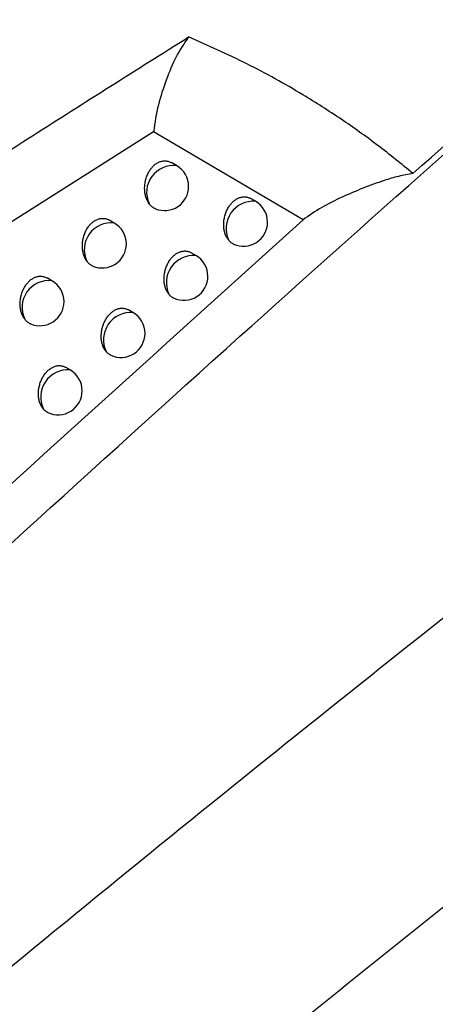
# Model space of a CAD drawing. Header units: millimetres. Extents: x -0.201 to 0.721, y -0.195 to 0.483.
# Tile 177 of 188: x 0.605 to 0.614, y 0.348 to 0.369. Entities that reach past the tile are written whole.
import ezdxf

# ---------------------------------------------------------------- set-up
doc = ezdxf.new("R2010")
doc.units = ezdxf.units.MM

msp = doc.modelspace()

# ---------------------------------------------------------------- linework, layer by layer
at = {"color": 7, "linetype": 'Continuous', "lineweight": 25}
for p, q in [((0.608066, 0.366496), (0.604227, 0.36406)), ((0.611171, 0.364665), (0.608066, 0.366496)), ((0.608546, 0.365793), (0.608439, 0.365855)), ((0.610184, 0.365052), (0.610085, 0.36511)), ((0.607252, 0.3646), (0.607148, 0.364661)), ((0.608945, 0.363928), (0.608848, 0.363984)), ((0.605958, 0.363401), (0.605856, 0.36346)), ((0.60764, 0.362742), (0.607545, 0.362797)), ((0.606335, 0.36155), (0.606241, 0.361604))]:
    msp.add_line(p, q, dxfattribs=at)
for centre, radius, start, end in [((0.608482, 0.365239), 0.0005583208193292, 83.375315, 204.957364), ((0.608296, 0.36536), 0.0005, 0.000988, 60.003677), ((0.608296, 0.36536), 0.0005, 247.52737, 0.000988), ((0.610143, 0.364482), 0.0005715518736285, 85.8395, 204.00935), ((0.609934, 0.364619), 0.0005, 0.000988, 60.003677), ((0.607187, 0.364046), 0.0005579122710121, 83.326129, 205.44631), ((0.607002, 0.364167), 0.0005000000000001, 0.000988, 60.003677), ((0.609934, 0.364619), 0.0005, 245.746586, 0.000988), ((0.607002, 0.364167), 0.0005, 247.025092, 0.000988), ((0.608903, 0.363359), 0.0005707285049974, 85.767368, 204.551216), ((0.608695, 0.363495), 0.0005000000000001, 0.000988, 60.003677), ((0.605893, 0.362847), 0.0005574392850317, 83.270211, 205.957303), ((0.605708, 0.362968), 0.0005, 0.000988, 60.003677), ((0.608695, 0.363495), 0.0005000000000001, 245.305261, 0.000988), ((0.605708, 0.362968), 0.0005, 246.501101, 0.000988), ((0.607597, 0.362174), 0.0005697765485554, 85.683232, 205.143956), ((0.60739, 0.362309), 0.0005000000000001, 0.000988, 60.003677), ((0.60739, 0.362309), 0.0005000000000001, 244.853716, 0.000988), ((0.606291, 0.360983), 0.0005687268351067, 85.589535, 205.763698), ((0.606085, 0.361117), 0.0005000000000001, 0.000988, 60.003677), ((0.606085, 0.361117), 0.0005000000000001, 244.413488, 0.000988)]:
    msp.add_arc(centre, radius, start, end, dxfattribs=at)
for points, knots in [([(0.5736739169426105, 0.3214990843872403), (0.5758912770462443, 0.3235639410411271), (0.5803753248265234, 0.3277395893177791), (0.5871789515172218, 0.3338562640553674), (0.5940716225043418, 0.3398898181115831), (0.6010059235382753, 0.3457812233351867), (0.6079720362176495, 0.3515268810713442), (0.6149649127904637, 0.3571232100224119), (0.6219835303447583, 0.3625698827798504), (0.6290317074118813, 0.3678675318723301), (0.6377025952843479, 0.3741725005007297), (0.6480093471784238, 0.3813460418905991), (0.6599755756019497, 0.3891860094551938), (0.6719916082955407, 0.3966113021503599), (0.6800211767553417, 0.4011663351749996), (0.6840382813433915, 0.403445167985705)], [0, 0, 0, 0, 0.0622011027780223, 0.1257859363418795, 0.1893965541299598, 0.2530847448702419, 0.3167987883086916, 0.3803835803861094, 0.4439938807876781, 0.5076814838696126, 0.5713950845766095, 0.678239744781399, 0.7852056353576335, 0.8925407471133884, 1, 1, 1, 1]), ([(0.6846319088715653, 0.3981202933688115), (0.682334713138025, 0.3968247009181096), (0.6776581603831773, 0.3941871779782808), (0.6706041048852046, 0.3899994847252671), (0.6634698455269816, 0.3856055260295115), (0.6563394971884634, 0.381039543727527), (0.6492219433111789, 0.3763111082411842), (0.6421220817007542, 0.3714227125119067), (0.6350408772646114, 0.3663755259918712), (0.6279753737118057, 0.3611671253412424), (0.6195627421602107, 0.3547584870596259), (0.6098248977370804, 0.3470307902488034), (0.5987915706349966, 0.3378284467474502), (0.5878208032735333, 0.3282669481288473), (0.5805860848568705, 0.3215831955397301), (0.5769668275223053, 0.3182395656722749)], [0, 0, 0, 0, 0.0629734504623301, 0.1281992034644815, 0.193451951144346, 0.2587859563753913, 0.3241471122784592, 0.3893728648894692, 0.4546256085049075, 0.5199596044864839, 0.5853207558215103, 0.6887198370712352, 0.7922265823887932, 0.8960587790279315, 1, 1, 1, 1]), ([(0.5915402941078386, 0.3655136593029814), (0.5928630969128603, 0.3662580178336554), (0.5968315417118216, 0.3684911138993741), (0.6033855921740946, 0.3722233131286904), (0.6107833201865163, 0.376472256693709), (0.6177335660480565, 0.3804840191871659), (0.6220826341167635, 0.3829824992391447), (0.6242572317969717, 0.3842317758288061)], [0, 0, 0, 0, 0.1192315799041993, 0.3576980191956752, 0.5961976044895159, 0.798092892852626, 1, 1, 1, 1]), ([(0.5911960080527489, 0.3599254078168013), (0.5961108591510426, 0.3631646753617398), (0.6059420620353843, 0.36964419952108), (0.6175720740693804, 0.3770106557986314), (0.6242834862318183, 0.3811621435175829), (0.6260658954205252, 0.3822646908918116)], [0, 0, 0, 0, 0.4233642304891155, 0.8468577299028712, 1, 1, 1, 1]), ([(0.6134544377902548, 0.365629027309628), (0.6155202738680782, 0.367457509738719), (0.6196381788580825, 0.3711022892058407), (0.6237538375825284, 0.3746371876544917), (0.6258047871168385, 0.3763987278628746)], [0, 0, 0, 0, 0.5016716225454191, 1, 1, 1, 1]), ([(0.5919409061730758, 0.3456563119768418), (0.5949210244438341, 0.3484725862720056), (0.6008834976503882, 0.3541072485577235), (0.6095308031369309, 0.3619796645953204), (0.617865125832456, 0.3693893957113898), (0.6232023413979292, 0.3739807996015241), (0.62587175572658, 0.3762771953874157)], [0, 0, 0, 0, 0.2640831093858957, 0.5283644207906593, 0.7641109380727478, 1, 1, 1, 1]), ([(0.5917787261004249, 0.357097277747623), (0.5919873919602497, 0.3572455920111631), (0.5933591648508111, 0.3582206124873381), (0.5968641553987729, 0.360669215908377), (0.6012478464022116, 0.3636241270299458), (0.6055514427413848, 0.3664234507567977), (0.6077131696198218, 0.3677845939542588), (0.6087941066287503, 0.3684652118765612)], [0, 0, 0, 0, 0.0371185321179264, 0.2440178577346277, 0.6219039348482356, 0.8109390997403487, 1, 1, 1, 1]), ([(0.6087941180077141, 0.3684652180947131), (0.6087035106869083, 0.3683336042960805), (0.6085221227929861, 0.3680701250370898), (0.6083289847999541, 0.367573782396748), (0.6081514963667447, 0.3670644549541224), (0.6080944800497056, 0.366685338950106), (0.6080659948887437, 0.366495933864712)], [0, 0, 0, 0, 0.2499553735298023, 0.5003886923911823, 0.7503958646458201, 1, 1, 1, 1]), ([(0.6134544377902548, 0.365629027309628), (0.613213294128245, 0.3658263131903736), (0.6127310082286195, 0.366220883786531), (0.6119655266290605, 0.3667649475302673), (0.6110647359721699, 0.3673393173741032), (0.6100150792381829, 0.367925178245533), (0.609201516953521, 0.3682850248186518), (0.6087941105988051, 0.3684652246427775)], [0, 0, 0, 0, 0.171881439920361, 0.3437618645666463, 0.5159167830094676, 0.7575863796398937, 1, 1, 1, 1]), ([(0.6079757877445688, 0.3650030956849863), (0.6079685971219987, 0.3650135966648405), (0.6079541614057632, 0.3650346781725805), (0.607935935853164, 0.3650692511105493), (0.6079202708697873, 0.3651054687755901), (0.6079072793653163, 0.3651433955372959), (0.6078967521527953, 0.3651835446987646), (0.6078889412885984, 0.3652253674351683), (0.6078839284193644, 0.3652683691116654), (0.6078817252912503, 0.3653124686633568), (0.6078824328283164, 0.3653577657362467), (0.6078861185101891, 0.3654031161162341), (0.6078926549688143, 0.3654479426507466), (0.6079019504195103, 0.3654921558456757), (0.6079142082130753, 0.3655362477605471), (0.6079290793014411, 0.3655786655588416), (0.6079462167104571, 0.3656188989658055), (0.6079654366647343, 0.3656569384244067), (0.607987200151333, 0.3656935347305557), (0.6080107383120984, 0.3657272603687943), (0.6080355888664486, 0.36575780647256), (0.608061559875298, 0.3657852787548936), (0.6080893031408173, 0.3658103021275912), (0.6081179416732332, 0.3658320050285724), (0.6081470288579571, 0.3658502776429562), (0.6081764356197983, 0.3658652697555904), (0.6082067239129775, 0.3658772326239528), (0.6082372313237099, 0.3658858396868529), (0.6082675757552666, 0.3658910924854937), (0.6082976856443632, 0.3658930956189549), (0.6083278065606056, 0.3658918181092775), (0.6083575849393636, 0.3658872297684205), (0.6083866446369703, 0.3658792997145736), (0.6084140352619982, 0.3658688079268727), (0.6084311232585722, 0.365859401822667), (0.608439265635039, 0.3658549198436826)], [0, 0, 0, 0, 0.0327025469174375, 0.0656528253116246, 0.0968005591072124, 0.1281580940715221, 0.1601745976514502, 0.1924181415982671, 0.2240708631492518, 0.2559452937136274, 0.2885268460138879, 0.3213566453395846, 0.3526389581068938, 0.3841492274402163, 0.4163949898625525, 0.448902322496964, 0.4790471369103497, 0.5094157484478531, 0.5405068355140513, 0.5718545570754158, 0.6006602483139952, 0.6296765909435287, 0.6593653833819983, 0.6892894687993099, 0.7172159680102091, 0.7453386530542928, 0.7740775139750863, 0.8030277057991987, 0.830894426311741, 0.8589486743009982, 0.8875841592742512, 0.9164159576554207, 0.9450139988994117, 0.9737993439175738, 1, 1, 1, 1]), ([(0.6134544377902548, 0.365629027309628), (0.6133541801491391, 0.3656117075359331), (0.6131510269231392, 0.3655766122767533), (0.61280372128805, 0.365468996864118), (0.6124109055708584, 0.365327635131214), (0.6119790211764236, 0.3651399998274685), (0.6115483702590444, 0.3649323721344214), (0.6112976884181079, 0.364754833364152), (0.6111711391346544, 0.3646652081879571)], [0, 0, 0, 0, 0.1191627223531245, 0.2414608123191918, 0.42645738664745, 0.6127922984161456, 0.804529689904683, 0.9999999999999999, 0.9999999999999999, 0.9999999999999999, 0.9999999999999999]), ([(0.6096206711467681, 0.3642498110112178), (0.6096159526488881, 0.364256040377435), (0.6096065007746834, 0.3642685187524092), (0.6095934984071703, 0.3642888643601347), (0.6095813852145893, 0.3643103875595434), (0.6095686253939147, 0.3643365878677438), (0.6095558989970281, 0.364368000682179), (0.6095440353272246, 0.3644053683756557), (0.6095346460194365, 0.3644449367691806), (0.6095279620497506, 0.3644860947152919), (0.6095240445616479, 0.3645283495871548), (0.6095228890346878, 0.3645716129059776), (0.6095245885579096, 0.364616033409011), (0.6095291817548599, 0.3646605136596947), (0.6095365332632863, 0.3647044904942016), (0.6095465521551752, 0.3647478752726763), (0.6095594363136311, 0.3647911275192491), (0.6095748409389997, 0.3648328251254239), (0.6095924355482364, 0.3648724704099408), (0.6096120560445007, 0.3649100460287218), (0.6096341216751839, 0.3649462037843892), (0.6096579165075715, 0.364979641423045), (0.6096830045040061, 0.3650100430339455), (0.609709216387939, 0.36503749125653), (0.6097371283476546, 0.3650625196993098), (0.609765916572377, 0.3650843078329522), (0.6097951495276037, 0.3651027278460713), (0.6098247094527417, 0.3651179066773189), (0.6098550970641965, 0.3651300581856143), (0.6098856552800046, 0.3651388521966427), (0.6099160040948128, 0.3651442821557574), (0.6099460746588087, 0.3651464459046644), (0.6099761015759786, 0.3651453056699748), (0.6100056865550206, 0.3651408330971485), (0.6100344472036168, 0.3651329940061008), (0.610060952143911, 0.3651228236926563), (0.6100772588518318, 0.3651137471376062), (0.6100847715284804, 0.3651095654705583)], [0, 0, 0, 0, 0.0205456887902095, 0.0411561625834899, 0.0619641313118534, 0.0828384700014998, 0.1132340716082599, 0.1438356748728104, 0.1750849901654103, 0.2065576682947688, 0.2373406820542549, 0.2683391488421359, 0.3000235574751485, 0.3319481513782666, 0.3624198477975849, 0.3931117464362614, 0.4245111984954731, 0.456160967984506, 0.4857170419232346, 0.5154898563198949, 0.545959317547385, 0.5766749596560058, 0.6051563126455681, 0.6338439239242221, 0.6631884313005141, 0.6927622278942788, 0.7205366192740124, 0.7485056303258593, 0.7770862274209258, 0.8058768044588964, 0.8336120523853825, 0.8615348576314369, 0.8900406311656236, 0.9187440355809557, 0.9470902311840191, 0.9756238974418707, 1, 1, 1, 1]), ([(0.6081052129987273, 0.3648985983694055), (0.6081041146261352, 0.3648989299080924), (0.6080933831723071, 0.3649021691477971), (0.6080744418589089, 0.3649130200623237), (0.6080480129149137, 0.3649293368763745), (0.6080230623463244, 0.3649496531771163), (0.6079984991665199, 0.364973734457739), (0.6079836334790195, 0.364992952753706), (0.6079757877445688, 0.3650030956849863)], [0, 0, 0, 0, 0.0214094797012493, 0.2091775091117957, 0.3982595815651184, 0.5893772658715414, 0.7832836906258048, 1, 1, 1, 1]), ([(0.6111711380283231, 0.3646652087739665), (0.6081500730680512, 0.3619380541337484), (0.603362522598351, 0.3576162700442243), (0.5968148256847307, 0.3515312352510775), (0.593291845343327, 0.3481899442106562), (0.5915301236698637, 0.3465190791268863)], [0, 0, 0, 0, 0.4609146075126, 0.7304218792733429, 1, 1, 1, 1]), ([(0.6066836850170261, 0.363806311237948), (0.6066758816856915, 0.3638175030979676), (0.6066602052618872, 0.3638399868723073), (0.6066411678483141, 0.363876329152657), (0.6066253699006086, 0.3639134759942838), (0.6066126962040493, 0.3639512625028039), (0.6066024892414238, 0.3639912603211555), (0.6065950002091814, 0.364032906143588), (0.6065903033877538, 0.3640757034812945), (0.6065884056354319, 0.3641195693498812), (0.6065894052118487, 0.3641646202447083), (0.606593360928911, 0.3642097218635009), (0.6066001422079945, 0.3642543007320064), (0.606609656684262, 0.364298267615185), (0.6066221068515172, 0.3643421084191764), (0.6066371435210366, 0.3643843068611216), (0.6066544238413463, 0.3644243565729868), (0.606673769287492, 0.3644622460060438), (0.6066956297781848, 0.3644986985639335), (0.6067192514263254, 0.3645323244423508), (0.6067441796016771, 0.3645628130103), (0.6067702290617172, 0.3645902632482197), (0.6067980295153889, 0.3646152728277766), (0.6068267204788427, 0.3646369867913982), (0.606855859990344, 0.3646552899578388), (0.6068853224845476, 0.3646703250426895), (0.6069156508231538, 0.3646823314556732), (0.6069461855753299, 0.3646909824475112), (0.6069765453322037, 0.3646962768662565), (0.6070066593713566, 0.364698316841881), (0.6070367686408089, 0.3646970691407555), (0.6070665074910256, 0.3646925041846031), (0.6070954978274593, 0.3646845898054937), (0.6071226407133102, 0.3646741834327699), (0.6071395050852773, 0.3646648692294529), (0.6071474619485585, 0.364660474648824)], [0, 0, 0, 0, 0.0352078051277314, 0.0707303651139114, 0.1016652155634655, 0.132808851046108, 0.1646085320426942, 0.1966343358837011, 0.228034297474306, 0.2596542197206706, 0.2919754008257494, 0.3245426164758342, 0.3555828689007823, 0.3868488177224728, 0.418842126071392, 0.4510937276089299, 0.4810582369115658, 0.5112444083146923, 0.5421452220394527, 0.5732994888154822, 0.6020038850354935, 0.6309175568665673, 0.6604987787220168, 0.6903133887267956, 0.7181931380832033, 0.7462685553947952, 0.7749585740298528, 0.8038594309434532, 0.8316895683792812, 0.8597072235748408, 0.8883065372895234, 0.9171025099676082, 0.9456316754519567, 0.9743482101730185, 0.9999999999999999, 0.9999999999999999, 0.9999999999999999, 0.9999999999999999]), ([(0.6097288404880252, 0.3641639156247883), (0.6097264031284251, 0.3641648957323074), (0.6097143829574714, 0.3641697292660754), (0.6096939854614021, 0.3641818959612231), (0.6096678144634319, 0.364200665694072), (0.6096430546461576, 0.3642231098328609), (0.609628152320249, 0.3642408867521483), (0.6096206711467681, 0.3642498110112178)], [0, 0, 0, 0, 0.0586922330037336, 0.2894487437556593, 0.52195654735, 0.7600155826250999, 1, 1, 1, 1]), ([(0.6083840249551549, 0.3631219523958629), (0.6083789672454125, 0.3631284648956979), (0.6083688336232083, 0.3631415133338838), (0.6083549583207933, 0.3631629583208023), (0.6083420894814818, 0.3631857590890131), (0.608328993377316, 0.3632128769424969), (0.6083162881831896, 0.363244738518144), (0.608304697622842, 0.3632819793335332), (0.6082955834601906, 0.3633214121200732), (0.6082891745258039, 0.3633624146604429), (0.6082855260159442, 0.3634044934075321), (0.6082846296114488, 0.3634475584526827), (0.6082865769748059, 0.3634917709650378), (0.6082913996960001, 0.3635360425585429), (0.6082989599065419, 0.3635798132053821), (0.6083091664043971, 0.3636229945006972), (0.6083222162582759, 0.3636660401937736), (0.608337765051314, 0.3637075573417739), (0.6083554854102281, 0.3637470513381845), (0.6083752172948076, 0.3637845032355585), (0.6083973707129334, 0.3638205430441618), (0.6084212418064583, 0.3638538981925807), (0.6084464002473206, 0.3638842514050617), (0.6084726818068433, 0.3639116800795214), (0.6085006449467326, 0.3639366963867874), (0.6085294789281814, 0.3639584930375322), (0.6085587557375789, 0.3639769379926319), (0.6085883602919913, 0.3639921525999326), (0.6086187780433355, 0.364004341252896), (0.6086493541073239, 0.3640131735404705), (0.6086797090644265, 0.364018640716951), (0.6087097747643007, 0.3640208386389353), (0.6087397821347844, 0.3640197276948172), (0.6087693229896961, 0.3640152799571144), (0.6087980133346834, 0.3640074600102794), (0.6088243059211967, 0.3639973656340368), (0.6088404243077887, 0.3639883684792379), (0.608847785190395, 0.3639842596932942)], [0, 0, 0, 0, 0.0217765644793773, 0.0436315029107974, 0.0657260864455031, 0.0879013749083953, 0.1180924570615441, 0.1484884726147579, 0.1795290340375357, 0.2107919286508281, 0.2413407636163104, 0.2721034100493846, 0.3035465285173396, 0.3352277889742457, 0.3654755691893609, 0.3959415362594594, 0.4271079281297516, 0.4585218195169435, 0.4879031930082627, 0.5174994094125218, 0.5477854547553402, 0.5783149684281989, 0.6066839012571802, 0.6352577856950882, 0.664484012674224, 0.6939377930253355, 0.7216430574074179, 0.7495423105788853, 0.7780512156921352, 0.8067694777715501, 0.8344432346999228, 0.8623043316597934, 0.8907480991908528, 0.9193895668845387, 0.9476469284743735, 0.9760916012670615, 1, 1, 1, 1]), ([(0.6068071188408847, 0.3637072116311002), (0.606805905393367, 0.3637075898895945), (0.6067951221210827, 0.3637109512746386), (0.6067762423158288, 0.3637220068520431), (0.6067500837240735, 0.3637385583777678), (0.6067254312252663, 0.3637590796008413), (0.6067030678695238, 0.36378153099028), (0.6066898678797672, 0.3637984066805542), (0.6066836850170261, 0.363806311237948)], [0, 0, 0, 0, 0.0248907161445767, 0.2211907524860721, 0.4188645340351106, 0.6186664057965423, 0.8213837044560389, 0.9999999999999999, 0.9999999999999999, 0.9999999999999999, 0.9999999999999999]), ([(0.6053918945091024, 0.3626030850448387), (0.6053876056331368, 0.3626089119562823), (0.6053790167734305, 0.362620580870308), (0.6053671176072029, 0.3626394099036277), (0.6053559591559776, 0.3626591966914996), (0.605343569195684, 0.3626841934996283), (0.6053307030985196, 0.3627150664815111), (0.6053183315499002, 0.3627527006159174), (0.6053084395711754, 0.362792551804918), (0.6053012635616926, 0.3628340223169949), (0.6052968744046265, 0.3628766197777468), (0.6052952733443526, 0.3629202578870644), (0.6052965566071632, 0.3629650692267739), (0.6053007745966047, 0.3630099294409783), (0.6053077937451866, 0.3630542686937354), (0.6053175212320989, 0.3630979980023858), (0.6053301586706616, 0.3631415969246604), (0.6053453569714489, 0.3631835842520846), (0.6053627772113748, 0.3632234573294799), (0.605382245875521, 0.3632612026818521), (0.6054042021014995, 0.3632975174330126), (0.605427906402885, 0.3633310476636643), (0.6054529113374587, 0.3633614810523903), (0.6054790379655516, 0.3633889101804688), (0.6055068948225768, 0.3634139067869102), (0.6055356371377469, 0.3634356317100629), (0.6055648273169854, 0.3634539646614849), (0.605594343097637, 0.363469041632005), (0.6056247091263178, 0.3634810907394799), (0.6056552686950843, 0.3634897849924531), (0.6056856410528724, 0.3634951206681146), (0.6057157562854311, 0.3634971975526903), (0.6057458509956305, 0.3634959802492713), (0.6057755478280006, 0.3634914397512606), (0.6058044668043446, 0.3634835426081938), (0.6058313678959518, 0.3634732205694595), (0.6058480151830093, 0.3634639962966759), (0.6058557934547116, 0.3634596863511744)], [0, 0, 0, 0, 0.0188515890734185, 0.0377520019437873, 0.0568006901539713, 0.0758990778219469, 0.1066190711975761, 0.1375467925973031, 0.1691274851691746, 0.200933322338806, 0.2320812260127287, 0.2634473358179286, 0.2955088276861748, 0.3278141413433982, 0.3586135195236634, 0.3896363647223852, 0.4213785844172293, 0.4533758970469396, 0.4831588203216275, 0.5131613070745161, 0.5438707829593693, 0.5748306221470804, 0.6034287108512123, 0.6322346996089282, 0.661703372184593, 0.6914035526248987, 0.7192288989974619, 0.7472493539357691, 0.7758827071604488, 0.8047263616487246, 0.8325114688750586, 0.8604840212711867, 0.8890384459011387, 0.9177897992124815, 0.9462423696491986, 0.974882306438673, 1, 1, 1, 1]), ([(0.6084864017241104, 0.3630413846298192), (0.6084836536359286, 0.3630425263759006), (0.608469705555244, 0.3630483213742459), (0.6084396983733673, 0.3630671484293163), (0.6084082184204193, 0.3630933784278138), (0.6083892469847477, 0.3631157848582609), (0.6083840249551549, 0.3631219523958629)], [0, 0, 0, 0, 0.070398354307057, 0.3573109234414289, 0.8230950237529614, 0.9999999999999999, 0.9999999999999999, 0.9999999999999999, 0.9999999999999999]), ([(0.6070812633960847, 0.3619314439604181), (0.6070758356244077, 0.3619382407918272), (0.6070649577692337, 0.3619518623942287), (0.6070501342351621, 0.3619744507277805), (0.6070364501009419, 0.3619986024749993), (0.6070229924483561, 0.3620267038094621), (0.6070103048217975, 0.3620590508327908), (0.6069989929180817, 0.3620961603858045), (0.6069901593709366, 0.3621354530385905), (0.6069840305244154, 0.3621762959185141), (0.6069806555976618, 0.3622181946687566), (0.6069800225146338, 0.3622610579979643), (0.6069822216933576, 0.3623050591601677), (0.6069872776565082, 0.3623491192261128), (0.606995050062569, 0.3623926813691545), (0.6070054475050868, 0.3624356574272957), (0.6070186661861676, 0.3624784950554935), (0.6070343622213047, 0.3625198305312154), (0.6070522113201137, 0.3625591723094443), (0.607072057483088, 0.3625964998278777), (0.6070943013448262, 0.3626324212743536), (0.6071182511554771, 0.3626656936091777), (0.6071434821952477, 0.3626959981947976), (0.6071698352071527, 0.3627234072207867), (0.6071978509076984, 0.3627484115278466), (0.6072267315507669, 0.3627702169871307), (0.6072560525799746, 0.3627886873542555), (0.6072857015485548, 0.3628039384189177), (0.6073161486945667, 0.3628161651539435), (0.6073467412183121, 0.3628250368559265), (0.6073771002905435, 0.362830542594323), (0.6074071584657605, 0.3628327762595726), (0.6074371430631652, 0.3628316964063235), (0.6074666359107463, 0.3628272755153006), (0.6074952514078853, 0.3628194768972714), (0.6075213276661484, 0.3628094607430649), (0.6075372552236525, 0.362800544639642), (0.6075444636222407, 0.3627965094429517)], [0, 0, 0, 0, 0.0230788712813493, 0.046252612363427, 0.0697174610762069, 0.0932805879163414, 0.1232562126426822, 0.1534356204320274, 0.1842561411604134, 0.2152978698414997, 0.2456023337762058, 0.2761188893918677, 0.3073101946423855, 0.3387375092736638, 0.3687518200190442, 0.398982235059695, 0.4299057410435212, 0.4610738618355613, 0.4902710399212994, 0.5196811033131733, 0.549774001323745, 0.5801076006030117, 0.6083542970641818, 0.6368045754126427, 0.6659024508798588, 0.6952260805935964, 0.7228521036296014, 0.7506714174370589, 0.779098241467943, 0.8077337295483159, 0.8353355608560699, 0.8631244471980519, 0.8914954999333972, 0.9200642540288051, 0.9482218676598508, 0.9765665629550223, 1, 1, 1, 1]), ([(0.6055089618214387, 0.3625093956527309), (0.6055076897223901, 0.3625098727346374), (0.6054970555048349, 0.3625138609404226), (0.6054781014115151, 0.3625245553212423), (0.6054522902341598, 0.362541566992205), (0.6054279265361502, 0.3625622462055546), (0.6054078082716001, 0.3625829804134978), (0.6053963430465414, 0.3625974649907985), (0.6053918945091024, 0.3626030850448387)], [0, 0, 0, 0, 0.0280267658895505, 0.2342920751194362, 0.4420008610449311, 0.6519457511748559, 0.8649540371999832, 0.9999999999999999, 0.9999999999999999, 0.9999999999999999, 0.9999999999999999]), ([(0.6071775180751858, 0.3618564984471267), (0.6071743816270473, 0.3618578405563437), (0.6071630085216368, 0.3618627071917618), (0.6071366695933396, 0.3618789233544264), (0.6071071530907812, 0.3619020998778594), (0.6070877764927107, 0.361924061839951), (0.6070812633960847, 0.3619314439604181)], [0, 0, 0, 0, 0.0860244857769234, 0.3119342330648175, 0.7687190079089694, 1, 1, 1, 1]), ([(0.6057787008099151, 0.3607361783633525), (0.6057728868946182, 0.3607432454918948), (0.6057612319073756, 0.360757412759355), (0.605745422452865, 0.3607811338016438), (0.6057308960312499, 0.3608066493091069), (0.6057170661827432, 0.360835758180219), (0.6057043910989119, 0.3608686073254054), (0.6056933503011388, 0.3609055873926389), (0.6056847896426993, 0.3609447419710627), (0.6056789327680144, 0.3609854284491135), (0.6056758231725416, 0.3610271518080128), (0.6056754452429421, 0.3610698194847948), (0.6056778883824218, 0.3611136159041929), (0.6056831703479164, 0.3611574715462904), (0.6056911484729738, 0.3612008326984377), (0.6057017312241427, 0.3612436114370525), (0.6057151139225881, 0.3612862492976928), (0.6057309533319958, 0.3613274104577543), (0.6057489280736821, 0.3613666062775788), (0.6057688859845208, 0.3614038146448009), (0.6057912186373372, 0.3614396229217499), (0.6058152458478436, 0.3614728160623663), (0.6058405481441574, 0.36150307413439), (0.6058669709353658, 0.3615304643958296), (0.6058950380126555, 0.3615554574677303), (0.6059239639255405, 0.3615772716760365), (0.6059533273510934, 0.3615957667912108), (0.6059830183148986, 0.361611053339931), (0.6060134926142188, 0.3616233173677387), (0.6060440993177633, 0.3616322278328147), (0.606074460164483, 0.3616377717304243), (0.6061045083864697, 0.3616400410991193), (0.6061344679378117, 0.3616389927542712), (0.6061639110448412, 0.3616345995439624), (0.6061924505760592, 0.3616268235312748), (0.6062183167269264, 0.3616168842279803), (0.6062340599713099, 0.3616080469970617), (0.6062411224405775, 0.3616040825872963)], [0, 0, 0, 0, 0.0243941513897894, 0.0489022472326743, 0.0737613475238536, 0.0987392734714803, 0.1284981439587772, 0.1584596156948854, 0.1890586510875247, 0.2198777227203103, 0.2499386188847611, 0.2802098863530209, 0.3111501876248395, 0.3423243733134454, 0.3721061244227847, 0.4021019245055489, 0.4327836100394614, 0.4637070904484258, 0.4927187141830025, 0.5219412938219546, 0.5518398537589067, 0.5819764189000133, 0.6100962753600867, 0.6384183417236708, 0.6673832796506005, 0.6965721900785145, 0.7241120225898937, 0.7518444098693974, 0.7801820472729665, 0.808727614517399, 0.8362498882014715, 0.8639588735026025, 0.8922493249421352, 0.9207374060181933, 0.9487884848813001, 0.9770263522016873, 1, 1, 1, 1]), ([(0.6058687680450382, 0.3606668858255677), (0.6058651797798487, 0.3606684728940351), (0.6058540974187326, 0.3606733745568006), (0.6058294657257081, 0.3606888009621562), (0.6058025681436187, 0.360709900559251), (0.6057846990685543, 0.3607295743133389), (0.6057787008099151, 0.3607361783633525)], [0, 0, 0, 0, 0.1059982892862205, 0.3273758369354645, 0.7742147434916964, 1, 1, 1, 1])]:
    msp.add_open_spline(points, degree=3, knots=knots, dxfattribs=at)

doc.saveas('drawing.dxf')
